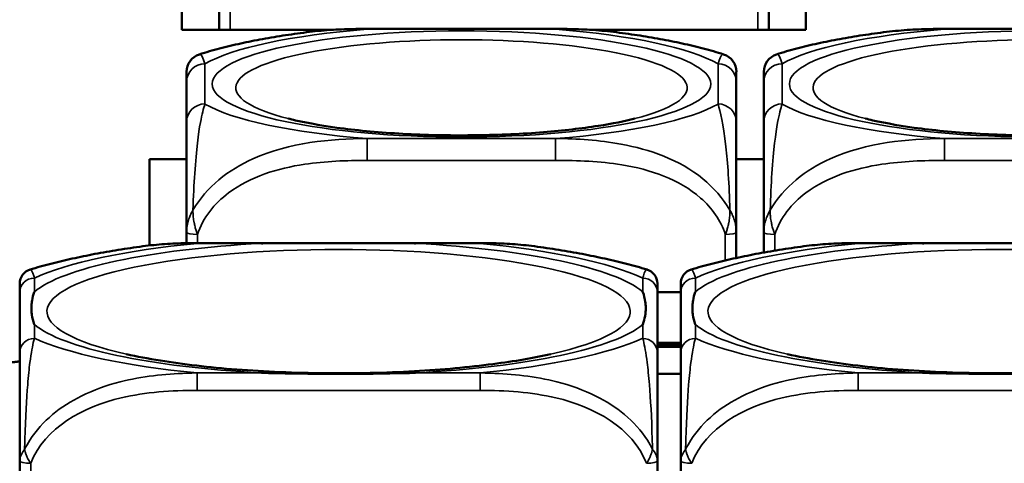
# Model space of a CAD drawing. Header units: inches. Extents: x 3.3 to 58.3, y 0.8 to 38.3.
# Tile 33 of 162: x 27.807 to 28.865, y 3.742 to 4.219. Entities that reach past the tile are written whole.
import ezdxf

# ---------------------------------------------------------------- set-up
doc = ezdxf.new("R2010")
doc.units = ezdxf.units.IN
doc.header["$MEASUREMENT"] = 0
doc.layers.add('Visible (ANSI)', color=7, linetype='Continuous', lineweight=50)
doc.layers.add('Visible Narrow (ANSI)', color=7, linetype='Continuous', lineweight=35)

msp = doc.modelspace()

# ---------------------------------------------------------------- linework, layer by layer
at = {"layer": 'Visible (ANSI)'}
for p, q in [((27.9815, 4.2077), (27.9815, 4.3504)), ((28.652, 4.3504), (28.652, 4.2077)), ((28.0217, 4.272), (28.0217, 4.2077)), ((28.6122, 4.2077), (28.6122, 4.272)), ((28.1444, 4.2077), (27.9815, 4.2077)), ((28.1808, 4.2086), (28.3831, 4.2086)), ((28.652, 4.2077), (28.4195, 4.2077)), ((28.8008, 4.2086), (29.0031, 4.2086)), ((27.9867, 4.1518), (27.9867, 4.1088)), ((28.5772, 4.1088), (28.5772, 4.1518)), ((28.6067, 4.1518), (28.6067, 4.1088)), ((27.9468, 3.9761), (27.9468, 4.0688)), ((27.9468, 4.0688), (27.9867, 4.0688)), ((28.5772, 4.0688), (28.6067, 4.0688)), ((27.9867, 3.9904), (27.9867, 3.9786)), ((28.5772, 3.9627), (28.5772, 3.9904)), ((28.6067, 3.9904), (28.6067, 3.9685)), ((27.998, 3.9787), (28.3019, 3.9787)), ((28.708, 3.9787), (29.0119, 3.9787)), ((27.8075, 3.9257), (27.8075, 3.861)), ((28.5175, 3.9261), (28.4925, 3.9261)), ((28.4925, 3.861), (28.4925, 3.9257)), ((28.5175, 3.9257), (28.5175, 3.861)), ((28.4925, 3.8717), (28.5175, 3.8717)), ((28.5175, 3.8692), (28.4925, 3.8692)), ((28.5175, 3.8672), (28.4925, 3.8672)), ((28.4925, 3.8382), (28.5175, 3.8382)), ((27.8075, 3.7447), (27.8075, 3.665)), ((28.4925, 3.665), (28.4925, 3.7447)), ((28.5175, 3.7447), (28.5175, 3.665))]:
    msp.add_line(p, q, dxfattribs=at)
for centre, radius, start, end in [((28.0064, 4.1625), 0.0197, 107.6432, 180), ((28.5576, 4.1625), 0.0197, 0, 72.3568), ((28.6264, 4.1625), 0.0197, 107.6432, 180), ((27.8232, 3.9352), 0.0157, 106.9187, 180), ((28.4767, 3.9352), 0.0157, 0, 73.0813), ((28.5332, 3.9352), 0.0157, 106.9187, 180)]:
    msp.add_arc(centre, radius, start, end, dxfattribs=at)
for points, degree, knots in [([(28.1187, 4.2054), (28.11, 4.2043), (28.1015, 4.2031), (28.0847, 4.2006), (28.0765, 4.1992), (28.0604, 4.1963), (28.0526, 4.1947), (28.0372, 4.1913), (28.0296, 4.1895), (28.0148, 4.1856), (28.0076, 4.1836), (28.0004, 4.1813)], 3, [3.667393, 3.667393, 3.667393, 3.667393, 3.7579435, 3.7579435, 3.8484939, 3.8484939, 3.9390443, 3.9390443, 4.0295947, 4.0295947, 4.1201451, 4.1201451, 4.1201451, 4.1201451]), ([(28.1187, 4.2054), (28.1229, 4.2059), (28.1271, 4.2063), (28.1355, 4.2071), (28.1396, 4.2074), (28.148, 4.2079), (28.1521, 4.2081), (28.1604, 4.2084), (28.1645, 4.2085), (28.1727, 4.2086), (28.1768, 4.2086), (28.1808, 4.2086)], 3, [-0.408153, -0.408153, -0.408153, -0.408153, -0.3779132, -0.3779132, -0.3476733, -0.3476733, -0.3174335, -0.3174335, -0.2871936, -0.2871936, -0.2569537, -0.2569537, -0.2569537, -0.2569537]), ([(28.3831, 4.2086), (28.3872, 4.2086), (28.3913, 4.2086), (28.3994, 4.2085), (28.4036, 4.2084), (28.4118, 4.2081), (28.416, 4.2079), (28.4243, 4.2074), (28.4285, 4.2071), (28.4368, 4.2063), (28.441, 4.2059), (28.4452, 4.2054)], 3, [0.2569517, 0.2569517, 0.2569517, 0.2569517, 0.2872237, 0.2872237, 0.3174956, 0.3174956, 0.3477676, 0.3477676, 0.3780395, 0.3780395, 0.4083115, 0.4083115, 0.4083115, 0.4083115]), ([(28.5635, 4.1813), (28.5564, 4.1836), (28.5491, 4.1856), (28.5343, 4.1895), (28.5268, 4.1913), (28.5114, 4.1947), (28.5035, 4.1963), (28.4874, 4.1992), (28.4792, 4.2006), (28.4625, 4.2031), (28.4539, 4.2043), (28.4452, 4.2054)], 3, [2.1581559, 2.1581559, 2.1581559, 2.1581559, 2.2487063, 2.2487063, 2.3392567, 2.3392567, 2.4298072, 2.4298072, 2.5203576, 2.5203576, 2.610908, 2.610908, 2.610908, 2.610908]), ([(28.7387, 4.2054), (28.73, 4.2043), (28.7215, 4.2031), (28.7047, 4.2006), (28.6965, 4.1992), (28.6804, 4.1963), (28.6726, 4.1947), (28.6572, 4.1913), (28.6496, 4.1895), (28.6348, 4.1856), (28.6276, 4.1836), (28.6204, 4.1813)], 3, [3.667393, 3.667393, 3.667393, 3.667393, 3.7579435, 3.7579435, 3.8484939, 3.8484939, 3.9390443, 3.9390443, 4.0295947, 4.0295947, 4.1201451, 4.1201451, 4.1201451, 4.1201451]), ([(28.7387, 4.2054), (28.7429, 4.2059), (28.7471, 4.2063), (28.7555, 4.2071), (28.7596, 4.2074), (28.768, 4.2079), (28.7721, 4.2081), (28.7804, 4.2084), (28.7845, 4.2085), (28.7927, 4.2086), (28.7968, 4.2086), (28.8008, 4.2086)], 3, [-0.408153, -0.408153, -0.408153, -0.408153, -0.3779132, -0.3779132, -0.3476733, -0.3476733, -0.3174335, -0.3174335, -0.2871936, -0.2871936, -0.2569537, -0.2569537, -0.2569537, -0.2569537]), ([(27.9867, 4.1625), (27.9867, 4.1625), (27.9867, 4.1623), (27.9867, 4.162), (27.9867, 4.1606), (27.9867, 4.1566), (27.9867, 4.1518)], 3, [-0.469118, -0.469118, -0.469118, -0.469118, -0.427691, -0.427691, -0.427691, -0.2569517, -0.2569517, -0.2569517, -0.2569517]), ([(28.5772, 4.1518), (28.5772, 4.1568), (28.5772, 4.161), (28.5772, 4.1622), (28.5772, 4.1624), (28.5772, 4.1625), (28.5772, 4.1625)], 3, [0.2569537, 0.2569537, 0.2569537, 0.2569537, 0.4371919, 0.4371919, 0.4371919, 0.468946, 0.468946, 0.468946, 0.468946]), ([(28.6067, 4.1625), (28.6067, 4.1625), (28.6067, 4.1623), (28.6067, 4.162), (28.6067, 4.1606), (28.6067, 4.1566), (28.6067, 4.1518)], 3, [-0.469118, -0.469118, -0.469118, -0.469118, -0.427691, -0.427691, -0.427691, -0.2569517, -0.2569517, -0.2569517, -0.2569517]), ([(27.9867, 4.1088), (27.9867, 4.1037), (27.9867, 4.0977), (27.9867, 4.0889), (27.9867, 4.0774), (27.9867, 4.0606), (27.9867, 4.0351), (27.9867, 4.0219), (27.9867, 4.0065), (27.9867, 3.9904)], 3, [0.2569537, 0.2569537, 0.2569537, 0.2569537, 0.4371919, 0.4371919, 0.4371919, 0.6739428, 0.6739428, 0.6739428, 0.7963818, 0.7963818, 0.7963818, 0.7963818]), ([(28.4681, 4.1124), (28.4574, 4.1096), (28.4441, 4.1069), (28.4113, 4.1018), (28.3914, 4.0994), (28.3473, 4.0959), (28.323, 4.0948), (28.2733, 4.0941), (28.2479, 4.0945), (28.1994, 4.097), (28.1763, 4.099), (28.1358, 4.1041), (28.1181, 4.1072), (28.101, 4.1111), (28.0983, 4.1117), (28.0958, 4.1124)], 3, [5.410065, 5.410065, 5.410065, 5.410065, 5.649234, 5.649234, 5.925689, 5.925689, 6.220276, 6.220276, 6.52089, 6.52089, 6.81919, 6.81919, 7.104492, 7.104492, 7.16119, 7.16119, 7.16119, 7.16119]), ([(28.5772, 3.9904), (28.5772, 4.0095), (28.5772, 4.0276), (28.5772, 4.0422), (28.5772, 4.0648), (28.5772, 4.0798), (28.5772, 4.0903), (28.5772, 4.0983), (28.5772, 4.104), (28.5772, 4.1088)], 3, [-0.7968224, -0.7968224, -0.7968224, -0.7968224, -0.6514613, -0.6514613, -0.6514613, -0.427691, -0.427691, -0.427691, -0.2569517, -0.2569517, -0.2569517, -0.2569517]), ([(28.6067, 4.1088), (28.6067, 4.1037), (28.6067, 4.0977), (28.6067, 4.0889), (28.6067, 4.0774), (28.6067, 4.0606), (28.6067, 4.0351), (28.6067, 4.0219), (28.6067, 4.0065), (28.6067, 3.9904)], 3, [0.2569537, 0.2569537, 0.2569537, 0.2569537, 0.4371919, 0.4371919, 0.4371919, 0.6739428, 0.6739428, 0.6739428, 0.7963818, 0.7963818, 0.7963818, 0.7963818]), ([(29.0881, 4.1124), (29.0774, 4.1096), (29.0641, 4.1069), (29.0313, 4.1018), (29.0114, 4.0994), (28.9673, 4.0959), (28.943, 4.0948), (28.8933, 4.0941), (28.8679, 4.0945), (28.8194, 4.097), (28.7963, 4.099), (28.7558, 4.1041), (28.7381, 4.1072), (28.721, 4.1111), (28.7183, 4.1117), (28.7158, 4.1124)], 3, [5.410065, 5.410065, 5.410065, 5.410065, 5.649234, 5.649234, 5.925689, 5.925689, 6.220276, 6.220276, 6.52089, 6.52089, 6.81919, 6.81919, 7.104492, 7.104492, 7.16119, 7.16119, 7.16119, 7.16119]), ([(27.9397, 3.9752), (27.9436, 3.9757), (27.9475, 3.9762), (27.9553, 3.977), (27.9592, 3.9773), (27.9671, 3.9778), (27.971, 3.9781), (27.9787, 3.9784), (27.9826, 3.9785), (27.9903, 3.9787), (27.9942, 3.9787), (27.998, 3.9787)], 3, [-0.1421395, -0.1421395, -0.1421395, -0.1421395, -0.1137116, -0.1137116, -0.0852837, -0.0852837, -0.0568558, -0.0568558, -0.0284279, -0.0284279, 0, 0, 0, 0]), ([(28.0672, 3.9783), (28.0677, 3.9783), (28.0681, 3.9783), (28.0846, 3.9786), (28.1007, 3.9787), (28.1236, 3.9787), (28.1303, 3.9787), (28.1395, 3.9787), (28.142, 3.9787), (28.146, 3.9787), (28.1477, 3.9787), (28.1508, 3.9787), (28.1523, 3.9787), (28.1559, 3.9787), (28.1579, 3.9787), (28.1641, 3.9787), (28.1682, 3.9787), (28.178, 3.9787), (28.1836, 3.9787), (28.2033, 3.9786), (28.2174, 3.9786), (28.2319, 3.9783), (28.2323, 3.9783), (28.2327, 3.9783)], 3, [-0.416114, -0.416114, -0.416114, -0.416114, -0.4127691, -0.4127691, -0.2896446, -0.2896446, -0.2388934, -0.2388934, -0.2201881, -0.2201881, -0.2080204, -0.2080204, -0.196499, -0.196499, -0.1809939, -0.1809939, -0.149741, -0.149741, -0.1073162, -0.1073162, 0, 0, 0.0033356, 0.0033356, 0.0033356, 0.0033356]), ([(28.3019, 3.9787), (28.3058, 3.9787), (28.3096, 3.9787), (28.3173, 3.9785), (28.3212, 3.9784), (28.329, 3.9781), (28.3329, 3.9778), (28.3407, 3.9773), (28.3446, 3.977), (28.3525, 3.9762), (28.3564, 3.9757), (28.3603, 3.9752)], 3, [0, 0, 0, 0, 0.0284279, 0.0284279, 0.0568558, 0.0568558, 0.0852837, 0.0852837, 0.1137116, 0.1137116, 0.1421395, 0.1421395, 0.1421395, 0.1421395]), ([(28.6497, 3.9752), (28.6536, 3.9757), (28.6575, 3.9762), (28.6653, 3.977), (28.6692, 3.9773), (28.6771, 3.9778), (28.681, 3.9781), (28.6887, 3.9784), (28.6926, 3.9785), (28.7003, 3.9787), (28.7042, 3.9787), (28.708, 3.9787)], 3, [-0.1421395, -0.1421395, -0.1421395, -0.1421395, -0.1137116, -0.1137116, -0.0852837, -0.0852837, -0.0568558, -0.0568558, -0.0284279, -0.0284279, 0, 0, 0, 0]), ([(28.7772, 3.9783), (28.7777, 3.9783), (28.7781, 3.9783), (28.7946, 3.9786), (28.8107, 3.9787), (28.8336, 3.9787), (28.8403, 3.9787), (28.8495, 3.9787), (28.852, 3.9787), (28.856, 3.9787), (28.8577, 3.9787), (28.8608, 3.9787), (28.8623, 3.9787), (28.8659, 3.9787), (28.8679, 3.9787), (28.8741, 3.9787), (28.8782, 3.9787), (28.888, 3.9787), (28.8936, 3.9787), (28.9133, 3.9786), (28.9274, 3.9786), (28.9419, 3.9783), (28.9423, 3.9783), (28.9427, 3.9783)], 3, [-0.416114, -0.416114, -0.416114, -0.416114, -0.4127691, -0.4127691, -0.2896446, -0.2896446, -0.2388934, -0.2388934, -0.2201881, -0.2201881, -0.2080204, -0.2080204, -0.196499, -0.196499, -0.1809939, -0.1809939, -0.149741, -0.149741, -0.1073162, -0.1073162, 0, 0, 0.0033356, 0.0033356, 0.0033356, 0.0033356]), ([(27.9397, 3.9752), (27.9308, 3.974), (27.922, 3.9727), (27.9048, 3.9699), (27.8964, 3.9685), (27.88, 3.9654), (27.8719, 3.9637), (27.8561, 3.9602), (27.8484, 3.9584), (27.8333, 3.9545), (27.8259, 3.9524), (27.8186, 3.9502)], 3, [3.7088552, 3.7088552, 3.7088552, 3.7088552, 3.7874457, 3.7874457, 3.8660363, 3.8660363, 3.9446268, 3.9446268, 4.0232173, 4.0232173, 4.1018079, 4.1018079, 4.1018079, 4.1018079]), ([(28.4813, 3.9502), (28.4741, 3.9524), (28.4667, 3.9545), (28.4516, 3.9584), (28.4439, 3.9602), (28.4281, 3.9637), (28.42, 3.9654), (28.4035, 3.9685), (28.3951, 3.9699), (28.3779, 3.9727), (28.3692, 3.974), (28.3603, 3.9752)], 3, [2.1813774, 2.1813774, 2.1813774, 2.1813774, 2.259968, 2.259968, 2.3385585, 2.3385585, 2.417149, 2.417149, 2.4957396, 2.4957396, 2.5743301, 2.5743301, 2.5743301, 2.5743301]), ([(28.6497, 3.9752), (28.6408, 3.974), (28.632, 3.9727), (28.6148, 3.9699), (28.6064, 3.9685), (28.59, 3.9654), (28.5819, 3.9637), (28.5661, 3.9602), (28.5584, 3.9584), (28.5433, 3.9545), (28.5359, 3.9524), (28.5286, 3.9502)], 3, [3.7088552, 3.7088552, 3.7088552, 3.7088552, 3.7874457, 3.7874457, 3.8660363, 3.8660363, 3.9446268, 3.9446268, 4.0232173, 4.0232173, 4.1018079, 4.1018079, 4.1018079, 4.1018079]), ([(28.4925, 3.9257), (28.4925, 3.9265), (28.4925, 3.9272), (28.4925, 3.9279), (28.4925, 3.9322), (28.4925, 3.9352), (28.4925, 3.9352)], 3, [0, 0, 0, 0, 0.0272471, 0.0272471, 0.0272471, 0.1946839, 0.1946839, 0.1946839, 0.1946839]), ([(27.8232, 3.8912), (27.8232, 3.8913), (27.8231, 3.8913), (27.8219, 3.8949), (27.821, 3.8981), (27.8203, 3.9029), (27.8202, 3.9043), (27.8201, 3.9062), (27.8201, 3.9068), (27.82, 3.9076), (27.82, 3.908), (27.82, 3.9086), (27.82, 3.909), (27.82, 3.9097), (27.8201, 3.9102), (27.8201, 3.9115), (27.8202, 3.9124), (27.8204, 3.9145), (27.8205, 3.9157), (27.8213, 3.92), (27.8221, 3.9231), (27.8231, 3.9262), (27.8232, 3.9263), (27.8232, 3.9264)], 3, [-0.416114, -0.416114, -0.416114, -0.416114, -0.4127691, -0.4127691, -0.2896446, -0.2896446, -0.2388934, -0.2388934, -0.2201881, -0.2201881, -0.2080204, -0.2080204, -0.196499, -0.196499, -0.1809939, -0.1809939, -0.149741, -0.149741, -0.1073162, -0.1073162, 0, 0, 0.0033356, 0.0033356, 0.0033356, 0.0033356]), ([(28.4767, 3.9264), (28.4768, 3.9263), (28.4768, 3.9262), (28.4781, 3.9227), (28.4789, 3.9191), (28.4796, 3.9141), (28.4798, 3.9127), (28.4799, 3.9107), (28.4799, 3.9102), (28.4799, 3.9093), (28.4799, 3.909), (28.4799, 3.9083), (28.4799, 3.908), (28.4799, 3.9072), (28.4799, 3.9068), (28.4798, 3.9055), (28.4798, 3.9046), (28.4796, 3.9026), (28.4794, 3.9014), (28.4787, 3.8973), (28.4779, 3.8944), (28.4768, 3.8913), (28.4768, 3.8913), (28.4767, 3.8912)], 3, [-0.416114, -0.416114, -0.416114, -0.416114, -0.4127691, -0.4127691, -0.2896446, -0.2896446, -0.2388934, -0.2388934, -0.2201881, -0.2201881, -0.2080204, -0.2080204, -0.196499, -0.196499, -0.1809939, -0.1809939, -0.149741, -0.149741, -0.1073162, -0.1073162, 0, 0, 0.0033356, 0.0033356, 0.0033356, 0.0033356]), ([(28.5332, 3.8912), (28.5332, 3.8913), (28.5331, 3.8913), (28.5319, 3.8949), (28.531, 3.8981), (28.5303, 3.9029), (28.5302, 3.9043), (28.5301, 3.9062), (28.5301, 3.9068), (28.53, 3.9076), (28.53, 3.908), (28.53, 3.9086), (28.53, 3.909), (28.53, 3.9097), (28.5301, 3.9102), (28.5301, 3.9115), (28.5302, 3.9124), (28.5304, 3.9145), (28.5305, 3.9157), (28.5313, 3.92), (28.5321, 3.9231), (28.5331, 3.9262), (28.5332, 3.9263), (28.5332, 3.9264)], 3, [-0.416114, -0.416114, -0.416114, -0.416114, -0.4127691, -0.4127691, -0.2896446, -0.2896446, -0.2388934, -0.2388934, -0.2201881, -0.2201881, -0.2080204, -0.2080204, -0.196499, -0.196499, -0.1809939, -0.1809939, -0.149741, -0.149741, -0.1073162, -0.1073162, 0, 0, 0.0033356, 0.0033356, 0.0033356, 0.0033356]), ([(27.8075, 3.861), (27.8075, 3.8552), (27.8075, 3.8475), (27.8075, 3.8357), (27.8075, 3.8175), (27.8075, 3.7863), (27.8075, 3.7447)], 3, [3.9382945, 3.9382945, 3.9382945, 3.9382945, 4.1457245, 4.1457245, 4.1457245, 4.463515, 4.463515, 4.463515, 4.463515]), ([(28.4925, 3.7447), (28.4925, 3.7863), (28.4925, 3.8175), (28.4925, 3.8357), (28.4925, 3.8475), (28.4925, 3.8552), (28.4925, 3.861)], 3, [-0.5252205, -0.5252205, -0.5252205, -0.5252205, -0.20743, -0.20743, -0.20743, 0, 0, 0, 0]), ([(28.5175, 3.861), (28.5175, 3.8552), (28.5175, 3.8475), (28.5175, 3.8357), (28.5175, 3.8175), (28.5175, 3.7863), (28.5175, 3.7447)], 3, [3.9382945, 3.9382945, 3.9382945, 3.9382945, 4.1457245, 4.1457245, 4.1457245, 4.463515, 4.463515, 4.463515, 4.463515]), ([(27.8075, 3.8517), (27.8045, 3.8512), (27.7929, 3.8501), (27.7834, 3.85)], 2, [1.564838, 1.564838, 1.564838, 2, 2.911964, 2.911964, 2.911964]), ([(28.3776, 3.8594), (28.3601, 3.8554), (28.3391, 3.8518), (28.2899, 3.8454), (28.2613, 3.8427), (28.2004, 3.8393), (28.1679, 3.8386), (28.1031, 3.8392), (28.0709, 3.8406), (28.0108, 3.8452), (27.983, 3.8485), (27.9454, 3.8546), (27.9332, 3.8569), (27.9223, 3.8594)], 3, [5.469743, 5.469743, 5.469743, 5.469743, 5.734301, 5.734301, 6.025686, 6.025686, 6.328033, 6.328033, 6.632722, 6.632722, 6.932824, 6.932824, 7.096627, 7.096627, 7.096627, 7.096627]), ([(29.0876, 3.8594), (29.0701, 3.8554), (29.0491, 3.8518), (28.9999, 3.8454), (28.9713, 3.8427), (28.9104, 3.8393), (28.8779, 3.8386), (28.8131, 3.8392), (28.7809, 3.8406), (28.7208, 3.8452), (28.693, 3.8485), (28.6554, 3.8546), (28.6432, 3.8569), (28.6323, 3.8594)], 3, [5.469743, 5.469743, 5.469743, 5.469743, 5.734301, 5.734301, 6.025686, 6.025686, 6.328033, 6.328033, 6.632722, 6.632722, 6.932824, 6.932824, 7.096627, 7.096627, 7.096627, 7.096627]), ([(28.2327, 3.8392), (28.2323, 3.8392), (28.2319, 3.8392), (28.2174, 3.839), (28.2033, 3.8387), (28.1836, 3.8384), (28.178, 3.8384), (28.1682, 3.8383), (28.1641, 3.8383), (28.1579, 3.8382), (28.1559, 3.8382), (28.1523, 3.8382), (28.1508, 3.8382), (28.1477, 3.8382), (28.146, 3.8382), (28.142, 3.8382), (28.1395, 3.8382), (28.1303, 3.8383), (28.1236, 3.8383), (28.1007, 3.8386), (28.0846, 3.8389), (28.0681, 3.8392), (28.0677, 3.8392), (28.0672, 3.8392)], 3, [-0.4149464, -0.4149464, -0.4149464, -0.4149464, -0.41162, -0.41162, -0.3046026, -0.3046026, -0.2622958, -0.2622958, -0.23113, -0.23113, -0.215668, -0.215668, -0.2041787, -0.2041787, -0.1920448, -0.1920448, -0.1733916, -0.1733916, -0.1227817, -0.1227817, 0, 0, 0.0033356, 0.0033356, 0.0033356, 0.0033356]), ([(28.9427, 3.8392), (28.9423, 3.8392), (28.9419, 3.8392), (28.9274, 3.839), (28.9133, 3.8387), (28.8936, 3.8384), (28.888, 3.8384), (28.8782, 3.8383), (28.8741, 3.8383), (28.8679, 3.8382), (28.8659, 3.8382), (28.8623, 3.8382), (28.8608, 3.8382), (28.8577, 3.8382), (28.856, 3.8382), (28.852, 3.8382), (28.8495, 3.8382), (28.8403, 3.8383), (28.8336, 3.8383), (28.8107, 3.8386), (28.7946, 3.8389), (28.7781, 3.8392), (28.7777, 3.8392), (28.7772, 3.8392)], 3, [-0.4149464, -0.4149464, -0.4149464, -0.4149464, -0.41162, -0.41162, -0.3046026, -0.3046026, -0.2622958, -0.2622958, -0.23113, -0.23113, -0.215668, -0.215668, -0.2041787, -0.2041787, -0.1920448, -0.1920448, -0.1733916, -0.1733916, -0.1227817, -0.1227817, 0, 0, 0.0033356, 0.0033356, 0.0033356, 0.0033356])]:
    msp.add_open_spline(points, degree=degree, knots=knots, dxfattribs=at)
for points in [[(27.8075, 3.9352), (27.8075, 3.9352), (27.8075, 3.9312), (27.8075, 3.9257)], [(28.5175, 3.9352), (28.5175, 3.9352), (28.5175, 3.9312), (28.5175, 3.9257)]]:
    msp.add_open_spline(points, degree=3, dxfattribs=at)
at = {"layer": 'Visible Narrow (ANSI)'}
for p, q in [((28.0335, 4.2077), (28.0335, 4.2695)), ((28.6004, 4.2695), (28.6004, 4.2077)), ((28.1808, 4.2086), (28.1808, 4.2082)), ((28.1808, 4.2082), (28.3831, 4.2082)), ((28.3831, 4.2086), (28.3831, 4.2082)), ((28.8008, 4.2086), (28.8008, 4.2082)), ((28.8008, 4.2082), (29.0031, 4.2082)), ((28.0064, 4.128), (28.0064, 4.171)), ((28.5576, 4.171), (28.5576, 4.128)), ((28.6264, 4.128), (28.6264, 4.171)), ((28.3831, 4.0909), (28.1808, 4.0909)), ((28.1808, 4.0674), (28.1808, 4.0909)), ((28.3831, 4.0674), (28.3831, 4.0909)), ((29.0031, 4.0909), (28.8008, 4.0909)), ((28.8008, 4.0674), (28.8008, 4.0909)), ((28.1808, 4.0674), (28.3831, 4.0674)), ((28.8008, 4.0674), (29.0031, 4.0674)), ((27.9985, 3.9787), (27.9985, 3.9879)), ((28.5654, 3.9879), (28.5654, 3.96)), ((28.6185, 3.9705), (28.6185, 3.9879)), ((27.998, 3.9787), (27.998, 3.9783)), ((27.998, 3.9783), (28.0672, 3.9783)), ((28.2327, 3.9783), (28.3019, 3.9783)), ((28.3019, 3.9787), (28.3019, 3.9783)), ((28.708, 3.9787), (28.708, 3.9783)), ((28.708, 3.9783), (28.7772, 3.9783)), ((27.8232, 3.9264), (27.8232, 3.9411)), ((28.4767, 3.9411), (28.4767, 3.9264)), ((28.5332, 3.9264), (28.5332, 3.9411)), ((27.8232, 3.8764), (27.8232, 3.8912)), ((28.4767, 3.8912), (28.4767, 3.8764)), ((28.5332, 3.8764), (28.5332, 3.8912)), ((27.998, 3.8392), (27.998, 3.8205)), ((28.0672, 3.8392), (27.998, 3.8392)), ((28.3019, 3.8392), (28.2327, 3.8392)), ((28.3019, 3.8392), (28.3019, 3.8205)), ((28.708, 3.8392), (28.708, 3.8205)), ((28.7772, 3.8392), (28.708, 3.8392)), ((27.998, 3.8205), (28.3019, 3.8205)), ((28.708, 3.8205), (29.0119, 3.8205)), ((27.8193, 3.665), (27.8193, 3.7422))]:
    msp.add_line(p, q, dxfattribs=at)
for centre, major_axis, ratio, start_param, end_param in [((28.282, 4.1495), (-0.2936, 0), 0.21286, 5.064156, 5.931419), ((28.282, 4.1454), (-0.2424, 0), 0.21286, 2.446359, 6.978419), ((28.282, 4.1495), (0.2936, 0), 0.21286, 0.351767, 1.21903), ((28.902, 4.1495), (-0.2936, 0), 0.21286, 5.064156, 5.931419), ((28.902, 4.1454), (-0.2424, 0), 0.21286, 2.446359, 6.978419), ((28.0064, 4.1518), (-0.0197, 0), 0.977083, 4.712389, 6.283185), ((28.5576, 4.1518), (0.0197, 0), 0.977083, 0, 1.570796), ((28.6264, 4.1518), (-0.0197, 0), 0.977083, 4.712389, 6.283185), ((28.0064, 4.1088), (-0.0197, 0), 0.977083, 4.712389, 6.283185), ((28.282, 4.1495), (-0.2936, 0), 0.21286, 0.351767, 1.21903), ((28.282, 4.1495), (0.2936, 0), 0.21286, 5.064156, 5.931419), ((28.5576, 4.1088), (0.0197, 0), 0.977083, 0, 1.570796), ((28.6264, 4.1088), (-0.0197, 0), 0.977083, 4.712389, 6.283185), ((28.902, 4.1495), (-0.2936, 0), 0.21286, 0.351767, 1.21903), ((27.9985, 3.9904), (-0.0118, 0), 0.21286, 0, 1.570796), ((28.5654, 3.9904), (0.0118, 0), 0.21286, 4.712389, 6.283185), ((28.6185, 3.9904), (-0.0118, 0), 0.21286, 0, 1.570796), ((28.15, 3.9052), (-0.3133, 0), 0.21286, 2.384238, 7.04054), ((28.15, 3.9088), (-0.3371, 0), 0.21286, 4.960405, 6.035169), ((28.15, 3.9088), (-0.3604, 0), 0.21286, 5.147686, 5.847888), ((28.15, 3.9088), (0.3371, 0), 0.21286, 0.248016, 1.32278), ((28.15, 3.9088), (-0.3604, 0), 0.21286, 3.57689, 4.277092), ((28.86, 3.9052), (-0.3133, 0), 0.21286, 2.384238, 7.04054), ((28.86, 3.9088), (-0.3371, 0), 0.21286, 4.960405, 6.035169), ((28.86, 3.9088), (-0.3604, 0), 0.21286, 5.147686, 5.847888), ((27.8232, 3.9257), (-0.0157, 0), 0.977083, 4.712389, 6.283185), ((28.4767, 3.9257), (0.0157, 0), 0.977083, 0, 1.570796), ((28.5332, 3.9257), (-0.0157, 0), 0.977083, 4.712389, 6.283185), ((28.15, 3.9088), (-0.3371, 0), 0.21286, 0.248016, 1.32278), ((28.15, 3.9088), (0.3371, 0), 0.21286, 4.960405, 6.035169), ((28.86, 3.9088), (-0.3371, 0), 0.21286, 0.248016, 1.32278), ((27.8232, 3.861), (-0.0157, 0), 0.977083, 4.712389, 6.283185), ((28.15, 3.9088), (0.3604, 0), 0.21286, 3.57689, 4.277092), ((28.15, 3.9088), (0.3604, 0), 0.21286, 5.147686, 5.847888), ((28.4767, 3.861), (0.0157, 0), 0.977083, 0, 1.570796), ((28.5332, 3.861), (-0.0157, 0), 0.977083, 4.712389, 6.283185), ((28.86, 3.9088), (0.3604, 0), 0.21286, 3.57689, 4.277092), ((27.8193, 3.7447), (-0.0118, 0), 0.21286, 0, 1.570796), ((28.4807, 3.7447), (0.0118, 0), 0.21286, 4.712389, 6.283185), ((28.5293, 3.7447), (-0.0118, 0), 0.21286, 0, 1.570796)]:
    msp.add_ellipse(centre, major_axis=major_axis, ratio=ratio, start_param=start_param, end_param=end_param, dxfattribs=at)
for centre in [(28.282, 4.1495), (28.902, 4.1495)]:
    msp.add_ellipse(centre, major_axis=(-0.2678, 0), ratio=0.21286, dxfattribs=at)
for points in [[(28.1187, 4.2054), (28.1395, 4.2081), (28.1601, 4.2087), (28.1808, 4.2082)], [(28.3831, 4.2082), (28.4036, 4.2085), (28.4246, 4.2081), (28.4455, 4.2055)], [(28.7387, 4.2054), (28.7595, 4.2081), (28.7801, 4.2087), (28.8008, 4.2082)], [(28.0064, 4.171), (28.0047, 4.1773), (28.0025, 4.1822), (28.0004, 4.1814)], [(28.6264, 4.171), (28.6247, 4.1773), (28.6225, 4.1822), (28.6204, 4.1814)]]:
    msp.add_open_spline(points, degree=3, dxfattribs=at)
for points, knots in [([(28.5635, 4.1813), (28.5631, 4.1814), (28.5627, 4.1813), (28.5606, 4.18), (28.559, 4.1763), (28.5576, 4.171)], [-0.468946, -0.468946, -0.468946, -0.468946, -0.427691, -0.427691, -0.2569537, -0.2569537, -0.2569537, -0.2569537]), ([(27.9936, 4.0139), (27.994, 4.0282), (27.9947, 4.0419), (27.9972, 4.0793), (27.9994, 4.0965), (28.0033, 4.1171), (28.005, 4.1233), (28.0064, 4.128)], [-0.7478145, -0.7478145, -0.7478145, -0.7478145, -0.6493253, -0.6493253, -0.427691, -0.427691, -0.2569537, -0.2569537, -0.2569537, -0.2569537]), ([(28.5576, 4.128), (28.56, 4.1195), (28.5633, 4.1077), (28.5679, 4.0653), (28.5695, 4.0421), (28.5704, 4.0139)], [0.2569517, 0.2569517, 0.2569517, 0.2569517, 0.5559983, 0.5559983, 0.7482818, 0.7482818, 0.7482818, 0.7482818]), ([(28.6136, 4.0139), (28.614, 4.0282), (28.6147, 4.0419), (28.6172, 4.0793), (28.6194, 4.0965), (28.6233, 4.1171), (28.625, 4.1233), (28.6264, 4.128)], [-0.7478145, -0.7478145, -0.7478145, -0.7478145, -0.6493253, -0.6493253, -0.427691, -0.427691, -0.2569537, -0.2569537, -0.2569537, -0.2569537]), ([(28.1808, 4.0909), (28.1403, 4.0905), (28.098, 4.087), (28.0323, 4.0576), (28.0079, 4.0392), (27.9936, 4.0139)], [0.2569517, 0.2569517, 0.2569517, 0.2569517, 0.5559983, 0.5559983, 0.7482818, 0.7482818, 0.7482818, 0.7482818]), ([(28.5704, 4.0139), (28.5627, 4.0267), (28.5527, 4.0384), (28.5157, 4.0684), (28.484, 4.0793), (28.4297, 4.0892), (28.4065, 4.0909), (28.3831, 4.0909)], [-0.7478145, -0.7478145, -0.7478145, -0.7478145, -0.6493253, -0.6493253, -0.427691, -0.427691, -0.2569537, -0.2569537, -0.2569537, -0.2569537]), ([(28.8008, 4.0909), (28.7603, 4.0905), (28.718, 4.087), (28.6523, 4.0576), (28.6279, 4.0392), (28.6136, 4.0139)], [0.2569517, 0.2569517, 0.2569517, 0.2569517, 0.5559983, 0.5559983, 0.7482818, 0.7482818, 0.7482818, 0.7482818]), ([(27.9985, 3.9879), (28.0042, 4.0057), (28.0167, 4.0212), (28.0319, 4.0326), (28.0554, 4.0502), (28.0845, 4.0589), (28.1136, 4.0633), (28.1358, 4.0666), (28.1584, 4.0674), (28.1808, 4.0674)], [-0.7968224, -0.7968224, -0.7968224, -0.7968224, -0.6514613, -0.6514613, -0.6514613, -0.427691, -0.427691, -0.427691, -0.2569517, -0.2569517, -0.2569517, -0.2569517]), ([(28.3831, 4.0674), (28.4068, 4.0674), (28.4308, 4.0665), (28.4541, 4.0627), (28.4848, 4.0577), (28.5157, 4.0475), (28.5389, 4.027), (28.551, 4.0163), (28.5606, 4.003), (28.5654, 3.9879)], [0.2569537, 0.2569537, 0.2569537, 0.2569537, 0.4371919, 0.4371919, 0.4371919, 0.6739428, 0.6739428, 0.6739428, 0.7963818, 0.7963818, 0.7963818, 0.7963818]), ([(28.6185, 3.9879), (28.6242, 4.0057), (28.6367, 4.0212), (28.6519, 4.0326), (28.6754, 4.0502), (28.7045, 4.0589), (28.7336, 4.0633), (28.7558, 4.0666), (28.7784, 4.0674), (28.8008, 4.0674)], [-0.7968224, -0.7968224, -0.7968224, -0.7968224, -0.6514613, -0.6514613, -0.6514613, -0.427691, -0.427691, -0.427691, -0.2569517, -0.2569517, -0.2569517, -0.2569517]), ([(27.9936, 4.0139), (27.9927, 4.0125), (27.992, 4.0111), (27.9905, 4.008), (27.9898, 4.0064), (27.9889, 4.0038), (27.9886, 4.0028), (27.9882, 4.0013), (27.9881, 4.0008), (27.9877, 3.9995), (27.9876, 3.9987), (27.9872, 3.9967), (27.987, 3.9955), (27.9868, 3.993), (27.9867, 3.9917), (27.9867, 3.9904)], [-0.00023197, -0.00023197, -0.00023197, -0.00023197, 0.00913095, 0.00913095, 0.01983142, 0.01983142, 0.02651922, 0.02651922, 0.02986312, 0.02986312, 0.03521335, 0.03521335, 0.04377373, 0.04377373, 0.0532704, 0.0532704, 0.0532704, 0.0532704]), ([(27.9985, 3.9879), (27.998, 3.9893), (27.9975, 3.9907), (27.9966, 3.9934), (27.9962, 3.9948), (27.9956, 3.997), (27.9954, 3.9979), (27.9951, 3.9993), (27.995, 3.9998), (27.9947, 4.0015), (27.9945, 4.0026), (27.994, 4.0055), (27.9938, 4.0073), (27.9936, 4.0107), (27.9935, 4.0123), (27.9936, 4.0139)], [-0.0532704, -0.0532704, -0.0532704, -0.0532704, -0.04377373, -0.04377373, -0.03521335, -0.03521335, -0.02986312, -0.02986312, -0.02651922, -0.02651922, -0.01983142, -0.01983142, -0.00913095, -0.00913095, 0.00023197, 0.00023197, 0.00023197, 0.00023197]), ([(28.5704, 4.0139), (28.5704, 4.0123), (28.5704, 4.0107), (28.5701, 4.0073), (28.5699, 4.0055), (28.5695, 4.0026), (28.5693, 4.0015), (28.569, 3.9998), (28.5688, 3.9993), (28.5685, 3.9979), (28.5683, 3.997), (28.5677, 3.9948), (28.5674, 3.9934), (28.5665, 3.9907), (28.566, 3.9893), (28.5654, 3.9879)], [-0.00023197, -0.00023197, -0.00023197, -0.00023197, 0.00913095, 0.00913095, 0.01983142, 0.01983142, 0.02651922, 0.02651922, 0.02986312, 0.02986312, 0.03521335, 0.03521335, 0.04377373, 0.04377373, 0.0532704, 0.0532704, 0.0532704, 0.0532704]), ([(28.5772, 3.9904), (28.5772, 3.9917), (28.5772, 3.993), (28.5769, 3.9955), (28.5767, 3.9967), (28.5764, 3.9987), (28.5762, 3.9995), (28.5759, 4.0008), (28.5758, 4.0013), (28.5753, 4.0028), (28.575, 4.0038), (28.5741, 4.0064), (28.5734, 4.008), (28.572, 4.0111), (28.5712, 4.0125), (28.5704, 4.0139)], [-0.0532704, -0.0532704, -0.0532704, -0.0532704, -0.04377373, -0.04377373, -0.03521335, -0.03521335, -0.02986312, -0.02986312, -0.02651922, -0.02651922, -0.01983142, -0.01983142, -0.00913095, -0.00913095, 0.00023197, 0.00023197, 0.00023197, 0.00023197]), ([(28.6136, 4.0139), (28.6127, 4.0125), (28.612, 4.0111), (28.6105, 4.008), (28.6098, 4.0064), (28.6089, 4.0038), (28.6086, 4.0028), (28.6082, 4.0013), (28.6081, 4.0008), (28.6077, 3.9995), (28.6076, 3.9987), (28.6072, 3.9967), (28.607, 3.9955), (28.6068, 3.993), (28.6067, 3.9917), (28.6067, 3.9904)], [-0.00023197, -0.00023197, -0.00023197, -0.00023197, 0.00913095, 0.00913095, 0.01983142, 0.01983142, 0.02651922, 0.02651922, 0.02986312, 0.02986312, 0.03521335, 0.03521335, 0.04377373, 0.04377373, 0.0532704, 0.0532704, 0.0532704, 0.0532704]), ([(28.6185, 3.9879), (28.618, 3.9893), (28.6175, 3.9907), (28.6166, 3.9934), (28.6162, 3.9948), (28.6156, 3.997), (28.6154, 3.9979), (28.6151, 3.9993), (28.615, 3.9998), (28.6147, 4.0015), (28.6145, 4.0026), (28.614, 4.0055), (28.6138, 4.0073), (28.6136, 4.0107), (28.6135, 4.0123), (28.6136, 4.0139)], [-0.0532704, -0.0532704, -0.0532704, -0.0532704, -0.04377373, -0.04377373, -0.03521335, -0.03521335, -0.02986312, -0.02986312, -0.02651922, -0.02651922, -0.01983142, -0.01983142, -0.00913095, -0.00913095, 0.00023197, 0.00023197, 0.00023197, 0.00023197]), ([(27.9397, 3.9752), (27.9554, 3.9773), (27.9712, 3.9782), (27.9905, 3.9784), (27.9943, 3.9784), (27.998, 3.9783)], [-0.1421395, -0.1421395, -0.1421395, -0.1421395, -0.0278591, -0.0278591, 0, 0, 0, 0]), ([(28.3019, 3.9783), (28.3057, 3.9784), (28.3095, 3.9784), (28.3288, 3.9782), (28.3446, 3.9773), (28.3603, 3.9752)], [0, 0, 0, 0, 0.0278591, 0.0278591, 0.1421395, 0.1421395, 0.1421395, 0.1421395]), ([(28.6497, 3.9752), (28.6654, 3.9773), (28.6812, 3.9782), (28.7005, 3.9784), (28.7043, 3.9784), (28.708, 3.9783)], [-0.1421395, -0.1421395, -0.1421395, -0.1421395, -0.0278591, -0.0278591, 0, 0, 0, 0]), ([(27.8232, 3.9411), (27.823, 3.9419), (27.8228, 3.9427), (27.8213, 3.9478), (27.82, 3.9506), (27.8186, 3.9502)], [0, 0, 0, 0, 0.0278591, 0.0278591, 0.1946839, 0.1946839, 0.1946839, 0.1946839]), ([(28.4813, 3.9502), (28.48, 3.9506), (28.4786, 3.9478), (28.4772, 3.9427), (28.4769, 3.9419), (28.4767, 3.9411)], [-0.1946839, -0.1946839, -0.1946839, -0.1946839, -0.0278591, -0.0278591, 0, 0, 0, 0]), ([(28.5332, 3.9411), (28.533, 3.9419), (28.5328, 3.9427), (28.5313, 3.9478), (28.53, 3.9506), (28.5286, 3.9502)], [0, 0, 0, 0, 0.0278591, 0.0278591, 0.1946839, 0.1946839, 0.1946839, 0.1946839]), ([(27.8127, 3.7572), (27.8128, 3.7609), (27.8129, 3.7646), (27.8137, 3.7918), (27.8148, 3.8114), (27.8168, 3.8361), (27.8176, 3.8438), (27.8198, 3.861), (27.8213, 3.8684), (27.8228, 3.8748), (27.823, 3.8756), (27.8232, 3.8764)], [-4.4390134, -4.4390134, -4.4390134, -4.4390134, -4.4135105, -4.4135105, -4.2449302, -4.2449302, -4.1395675, -4.1395675, -3.9661536, -3.9661536, -3.9382945, -3.9382945, -3.9382945, -3.9382945]), ([(28.4767, 3.8764), (28.4769, 3.8756), (28.4772, 3.8748), (28.4787, 3.8684), (28.4801, 3.861), (28.4823, 3.8438), (28.4831, 3.8361), (28.4851, 3.8114), (28.4862, 3.7918), (28.487, 3.7646), (28.4871, 3.7609), (28.4872, 3.7572)], [0, 0, 0, 0, 0.0278591, 0.0278591, 0.201273, 0.201273, 0.3066357, 0.3066357, 0.475216, 0.475216, 0.5007189, 0.5007189, 0.5007189, 0.5007189]), ([(28.5227, 3.7572), (28.5228, 3.7609), (28.5229, 3.7646), (28.5237, 3.7918), (28.5248, 3.8114), (28.5268, 3.8361), (28.5276, 3.8438), (28.5298, 3.861), (28.5313, 3.8684), (28.5328, 3.8748), (28.533, 3.8756), (28.5332, 3.8764)], [-4.4390134, -4.4390134, -4.4390134, -4.4390134, -4.4135105, -4.4135105, -4.2449302, -4.2449302, -4.1395675, -4.1395675, -3.9661536, -3.9661536, -3.9382945, -3.9382945, -3.9382945, -3.9382945]), ([(27.998, 3.8392), (27.9943, 3.8392), (27.9905, 3.8391), (27.9631, 3.8382), (27.939, 3.8357), (27.9011, 3.826), (27.8871, 3.8211), (27.8518, 3.8036), (27.8317, 3.788), (27.8163, 3.7639), (27.8144, 3.7606), (27.8127, 3.7572)], [0, 0, 0, 0, 0.0278591, 0.0278591, 0.201273, 0.201273, 0.3066357, 0.3066357, 0.475216, 0.475216, 0.5007189, 0.5007189, 0.5007189, 0.5007189]), ([(28.4872, 3.7572), (28.4855, 3.7606), (28.4837, 3.7639), (28.4682, 3.788), (28.4481, 3.8036), (28.4129, 3.8211), (28.3988, 3.826), (28.361, 3.8357), (28.3368, 3.8382), (28.3095, 3.8391), (28.3057, 3.8392), (28.3019, 3.8392)], [-4.4390134, -4.4390134, -4.4390134, -4.4390134, -4.4135105, -4.4135105, -4.2449302, -4.2449302, -4.1395675, -4.1395675, -3.9661536, -3.9661536, -3.9382945, -3.9382945, -3.9382945, -3.9382945]), ([(28.708, 3.8392), (28.7043, 3.8392), (28.7005, 3.8391), (28.6731, 3.8382), (28.649, 3.8357), (28.6111, 3.826), (28.5971, 3.8211), (28.5618, 3.8036), (28.5417, 3.788), (28.5263, 3.7639), (28.5244, 3.7606), (28.5227, 3.7572)], [0, 0, 0, 0, 0.0278591, 0.0278591, 0.201273, 0.201273, 0.3066357, 0.3066357, 0.475216, 0.475216, 0.5007189, 0.5007189, 0.5007189, 0.5007189]), ([(27.8193, 3.7422), (27.8342, 3.7806), (27.8758, 3.803), (27.9164, 3.8125), (27.9429, 3.8187), (27.9708, 3.8205), (27.998, 3.8205)], [-0.5252205, -0.5252205, -0.5252205, -0.5252205, -0.20743, -0.20743, -0.20743, 0, 0, 0, 0]), ([(28.3019, 3.8205), (28.3292, 3.8205), (28.357, 3.8187), (28.3835, 3.8125), (28.4242, 3.803), (28.4658, 3.7806), (28.4807, 3.7422)], [3.9382945, 3.9382945, 3.9382945, 3.9382945, 4.1457245, 4.1457245, 4.1457245, 4.463515, 4.463515, 4.463515, 4.463515]), ([(28.5293, 3.7422), (28.5442, 3.7806), (28.5858, 3.803), (28.6264, 3.8125), (28.6529, 3.8187), (28.6808, 3.8205), (28.708, 3.8205)], [-0.5252205, -0.5252205, -0.5252205, -0.5252205, -0.20743, -0.20743, -0.20743, 0, 0, 0, 0]), ([(27.8127, 3.7572), (27.8122, 3.7565), (27.8116, 3.7558), (27.8106, 3.7542), (27.8101, 3.7533), (27.8094, 3.7519), (27.8091, 3.7514), (27.8088, 3.7506), (27.8087, 3.7503), (27.8084, 3.7497), (27.8083, 3.7492), (27.8079, 3.7482), (27.8078, 3.7475), (27.8075, 3.7461), (27.8075, 3.7454), (27.8075, 3.7447)], [-0.00012419, -0.00012419, -0.00012419, -0.00012419, 0.00449537, 0.00449537, 0.00977487, 0.00977487, 0.01307456, 0.01307456, 0.0147244, 0.0147244, 0.01736415, 0.01736415, 0.02158775, 0.02158775, 0.02627331, 0.02627331, 0.02627331, 0.02627331]), ([(27.8193, 3.7422), (27.8187, 3.743), (27.8181, 3.7439), (27.8171, 3.7455), (27.8167, 3.7463), (27.816, 3.7476), (27.8158, 3.7481), (27.8154, 3.7489), (27.8153, 3.7492), (27.8149, 3.7502), (27.8146, 3.7508), (27.814, 3.7525), (27.8137, 3.7535), (27.8131, 3.7554), (27.8129, 3.7563), (27.8127, 3.7572)], [-0.02627331, -0.02627331, -0.02627331, -0.02627331, -0.02158775, -0.02158775, -0.01736415, -0.01736415, -0.0147244, -0.0147244, -0.01307456, -0.01307456, -0.00977487, -0.00977487, -0.00449537, -0.00449537, 0.00012419, 0.00012419, 0.00012419, 0.00012419]), ([(28.4872, 3.7572), (28.487, 3.7563), (28.4868, 3.7554), (28.4863, 3.7535), (28.486, 3.7525), (28.4853, 3.7508), (28.4851, 3.7502), (28.4847, 3.7492), (28.4845, 3.7489), (28.4842, 3.7481), (28.4839, 3.7476), (28.4833, 3.7463), (28.4828, 3.7455), (28.4819, 3.7439), (28.4813, 3.743), (28.4807, 3.7422)], [-0.00012419, -0.00012419, -0.00012419, -0.00012419, 0.00449537, 0.00449537, 0.00977487, 0.00977487, 0.01307456, 0.01307456, 0.0147244, 0.0147244, 0.01736415, 0.01736415, 0.02158775, 0.02158775, 0.02627331, 0.02627331, 0.02627331, 0.02627331]), ([(28.4925, 3.7447), (28.4925, 3.7454), (28.4924, 3.7461), (28.4922, 3.7475), (28.492, 3.7482), (28.4917, 3.7492), (28.4915, 3.7497), (28.4913, 3.7503), (28.4912, 3.7506), (28.4908, 3.7514), (28.4906, 3.7519), (28.4899, 3.7533), (28.4894, 3.7542), (28.4883, 3.7558), (28.4878, 3.7565), (28.4872, 3.7572)], [-0.02627331, -0.02627331, -0.02627331, -0.02627331, -0.02158775, -0.02158775, -0.01736415, -0.01736415, -0.0147244, -0.0147244, -0.01307456, -0.01307456, -0.00977487, -0.00977487, -0.00449537, -0.00449537, 0.00012419, 0.00012419, 0.00012419, 0.00012419]), ([(28.5227, 3.7572), (28.5222, 3.7565), (28.5216, 3.7558), (28.5206, 3.7542), (28.5201, 3.7533), (28.5194, 3.7519), (28.5191, 3.7514), (28.5188, 3.7506), (28.5187, 3.7503), (28.5184, 3.7497), (28.5183, 3.7492), (28.5179, 3.7482), (28.5178, 3.7475), (28.5175, 3.7461), (28.5175, 3.7454), (28.5175, 3.7447)], [-0.00012419, -0.00012419, -0.00012419, -0.00012419, 0.00449537, 0.00449537, 0.00977487, 0.00977487, 0.01307456, 0.01307456, 0.0147244, 0.0147244, 0.01736415, 0.01736415, 0.02158775, 0.02158775, 0.02627331, 0.02627331, 0.02627331, 0.02627331]), ([(28.5293, 3.7422), (28.5287, 3.743), (28.5281, 3.7439), (28.5271, 3.7455), (28.5267, 3.7463), (28.526, 3.7476), (28.5258, 3.7481), (28.5254, 3.7489), (28.5253, 3.7492), (28.5249, 3.7502), (28.5246, 3.7508), (28.524, 3.7525), (28.5237, 3.7535), (28.5231, 3.7554), (28.5229, 3.7563), (28.5227, 3.7572)], [-0.02627331, -0.02627331, -0.02627331, -0.02627331, -0.02158775, -0.02158775, -0.01736415, -0.01736415, -0.0147244, -0.0147244, -0.01307456, -0.01307456, -0.00977487, -0.00977487, -0.00449537, -0.00449537, 0.00012419, 0.00012419, 0.00012419, 0.00012419])]:
    msp.add_open_spline(points, degree=3, knots=knots, dxfattribs=at)

doc.saveas('drawing.dxf')
